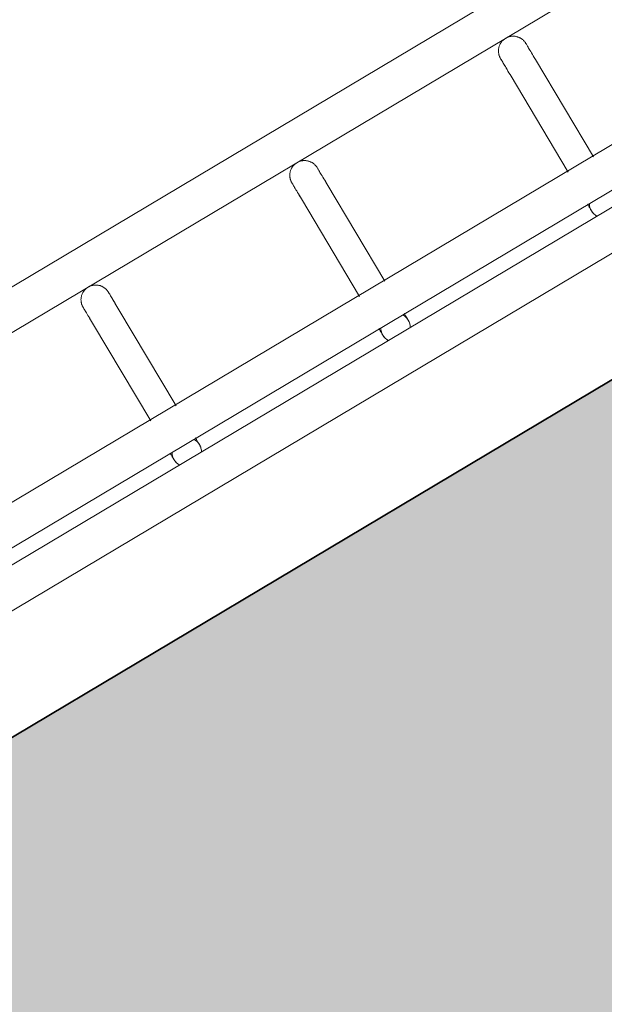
# Model space of a CAD drawing. Header units: metres. Extents: x 127444 to 127966, y 464485 to 464708.
# Tile 111 of 256: x 127920.899 to 127921.018, y 464648.049 to 464648.249. Entities that reach past the tile are written whole.
import ezdxf

# ---------------------------------------------------------------- set-up
doc = ezdxf.new("R2010")
doc.units = ezdxf.units.M
for name, color, linetype, lineweight in [('A-FLOR-HRAL', 11, 'Continuous', 9), ('B-WE-VH-VERHARDING_BETONSTRAATSTEEN-A-200', 8, 'Continuous', 9), ('N-WE-VH-VERHARDING_BETON-A', 252, 'Continuous', 18), ('N-WE-VH-VERHARDING_BETON-G', 252, 'Continuous', 35), ('S-BEAM', 12, 'Continuous', 9)]:
    doc.layers.add(name, color=color, linetype=linetype, lineweight=lineweight)

# ---------------------------------------------------------------- blocks, each defined once
blk = doc.blocks.new('34_22_B_BNP_Hekwerk_Integra_Schuinkort - Integra_Schuin_1000-4868503--2_00_00')
at = {"layer": 'A-FLOR-HRAL'}
for p, q in [((273.5, 47.13), (-1956.09, 47.13)), ((-1956.09, 39.13), (273.5, 39.13)), ((273.62, 9.5), (-1956.09, 9.5)), ((-1956.09, 1.5), (273.62, 1.5)), ((273.62, -1.5), (-1956.09, -1.5)), ((-1956.09, -9.5), (273.62, -9.5))]:
    blk.add_line(p, q, dxfattribs=at)
at = {"layer": 'S-BEAM'}
for p, q in [((-1198.82, 32.34), (-1198.82, 9.23)), ((-1198.82, 32.34), (-1198.82, 9.23)), ((-1198.82, 32.34), (-1198.82, 9.23)), ((-1198.82, 32.34), (-1198.82, 9.23)), ((-1192.82, 9.23), (-1192.82, 32.34)), ((-1192.82, 9.23), (-1192.82, 32.34)), ((-1192.82, 9.23), (-1192.82, 32.34)), ((-1192.82, 9.23), (-1192.82, 32.34)), ((-1149.39, 32.34), (-1149.39, 9.22)), ((-1149.39, 32.34), (-1149.39, 9.22)), ((-1149.39, 32.34), (-1149.39, 9.22)), ((-1149.39, 32.34), (-1149.39, 9.22)), ((-1143.39, 9.22), (-1143.39, 32.34)), ((-1143.39, 9.22), (-1143.39, 32.34)), ((-1143.39, 9.22), (-1143.39, 32.34)), ((-1143.39, 9.22), (-1143.39, 32.34)), ((-1099.99, 32.34), (-1099.99, 9.21)), ((-1099.99, 32.34), (-1099.99, 9.21)), ((-1099.99, 32.34), (-1099.99, 9.21)), ((-1099.99, 32.34), (-1099.99, 9.21)), ((-1093.99, 9.21), (-1093.99, 32.34)), ((-1093.99, 9.21), (-1093.99, 32.34)), ((-1093.99, 9.21), (-1093.99, 32.34)), ((-1093.99, 9.21), (-1093.99, 32.34))]:
    blk.add_line(p, q, dxfattribs=at)
at = {"layer": 'S-BEAM', "flags": 128}
for points in [[(-1198.82, 36.13), (-1198.82, 36.25), (-1198.81, 36.36), (-1198.8, 36.48), (-1198.79, 36.6), (-1198.76, 36.72), (-1198.74, 36.84), (-1198.71, 36.95), (-1198.67, 37.07), (-1198.63, 37.18), (-1198.59, 37.29), (-1198.54, 37.4), (-1198.48, 37.51), (-1198.43, 37.62), (-1198.37, 37.72), (-1198.3, 37.82), (-1198.23, 37.92), (-1198.16, 38.01), (-1198.08, 38.1), (-1198, 38.19), (-1197.91, 38.28), (-1197.83, 38.36), (-1197.74, 38.44), (-1197.64, 38.51), (-1197.54, 38.58), (-1197.44, 38.65), (-1197.34, 38.71), (-1197.24, 38.77), (-1197.13, 38.83), (-1197.02, 38.88), (-1196.91, 38.92), (-1196.8, 38.96), (-1196.68, 39), (-1196.57, 39.03), (-1196.45, 39.06), (-1196.33, 39.08), (-1196.22, 39.1), (-1196.1, 39.11), (-1195.98, 39.12), (-1195.86, 39.12), (-1195.74, 39.12), (-1195.62, 39.12), (-1195.5, 39.11), (-1195.38, 39.09), (-1195.26, 39.07), (-1195.14, 39.05), (-1195.03, 39.02), (-1194.91, 38.98), (-1194.8, 38.94), (-1194.69, 38.9), (-1194.58, 38.85), (-1194.47, 38.8), (-1194.36, 38.74), (-1194.26, 38.68), (-1194.16, 38.62), (-1194.06, 38.55), (-1193.96, 38.48), (-1193.87, 38.4), (-1193.78, 38.32), (-1193.69, 38.24), (-1193.61, 38.15), (-1193.53, 38.06), (-1193.46, 37.97), (-1193.38, 37.87), (-1193.32, 37.77), (-1193.25, 37.67), (-1193.19, 37.57), (-1193.14, 37.46), (-1193.09, 37.35), (-1193.04, 37.24), (-1193, 37.13), (-1192.96, 37.02), (-1192.93, 36.9), (-1192.9, 36.78), (-1192.87, 36.67), (-1192.85, 36.55), (-1192.84, 36.43), (-1192.83, 36.31), (-1192.82, 36.19), (-1192.82, 36.13)], [(-1198.79, 36.6), (-1198.76, 36.72), (-1198.74, 36.84), (-1198.71, 36.95), (-1198.67, 37.07), (-1198.63, 37.18), (-1198.59, 37.29), (-1198.54, 37.4), (-1198.48, 37.51), (-1198.43, 37.62), (-1198.37, 37.72), (-1198.3, 37.82), (-1198.23, 37.92), (-1198.16, 38.01), (-1198.08, 38.1), (-1198, 38.19), (-1197.91, 38.28), (-1197.83, 38.36), (-1197.74, 38.44), (-1197.64, 38.51), (-1197.54, 38.58), (-1197.44, 38.65), (-1197.34, 38.71), (-1197.24, 38.77), (-1197.13, 38.83), (-1197.02, 38.88), (-1196.91, 38.92), (-1196.8, 38.96), (-1196.68, 39), (-1196.57, 39.03), (-1196.45, 39.06), (-1196.33, 39.08), (-1196.22, 39.1), (-1196.1, 39.11), (-1195.98, 39.12), (-1195.86, 39.12), (-1195.74, 39.12), (-1195.62, 39.12), (-1195.5, 39.11), (-1195.38, 39.09), (-1195.26, 39.07), (-1195.14, 39.05), (-1195.03, 39.02), (-1194.91, 38.98), (-1194.8, 38.94), (-1194.69, 38.9), (-1194.58, 38.85), (-1194.47, 38.8), (-1194.36, 38.74), (-1194.26, 38.68), (-1194.16, 38.62), (-1194.06, 38.55), (-1193.96, 38.48), (-1193.87, 38.4), (-1193.78, 38.32), (-1193.69, 38.24), (-1193.61, 38.15), (-1193.53, 38.06), (-1193.46, 37.97), (-1193.38, 37.87), (-1193.32, 37.77), (-1193.25, 37.67), (-1193.19, 37.57), (-1193.14, 37.46), (-1193.09, 37.35), (-1193.04, 37.24), (-1193, 37.13), (-1192.96, 37.02), (-1192.93, 36.9), (-1192.9, 36.78), (-1192.87, 36.67), (-1192.85, 36.55), (-1192.84, 36.43), (-1192.83, 36.31), (-1192.82, 36.19), (-1192.82, 36.13)], [(-1149.39, 36.13), (-1149.38, 36.25), (-1149.38, 36.36), (-1149.36, 36.48), (-1149.35, 36.6), (-1149.33, 36.72), (-1149.3, 36.84), (-1149.27, 36.95), (-1149.23, 37.07), (-1149.19, 37.18), (-1149.15, 37.29), (-1149.1, 37.4), (-1149.05, 37.51), (-1148.99, 37.62), (-1148.93, 37.72), (-1148.86, 37.82), (-1148.79, 37.92), (-1148.72, 38.01), (-1148.64, 38.1), (-1148.56, 38.19), (-1148.48, 38.28), (-1148.39, 38.36), (-1148.3, 38.44), (-1148.2, 38.51), (-1148.11, 38.58), (-1148.01, 38.65), (-1147.9, 38.71), (-1147.8, 38.77), (-1147.69, 38.83), (-1147.58, 38.88), (-1147.47, 38.92), (-1147.36, 38.96), (-1147.25, 39), (-1147.13, 39.03), (-1147.01, 39.06), (-1146.9, 39.08), (-1146.78, 39.1), (-1146.66, 39.11), (-1146.54, 39.12), (-1146.42, 39.12), (-1146.3, 39.12), (-1146.18, 39.12), (-1146.06, 39.11), (-1145.94, 39.09), (-1145.82, 39.07), (-1145.7, 39.05), (-1145.59, 39.02), (-1145.47, 38.98), (-1145.36, 38.94), (-1145.25, 38.9), (-1145.14, 38.85), (-1145.03, 38.8)], [(-1149.35, 36.6), (-1149.33, 36.72), (-1149.3, 36.84), (-1149.27, 36.95), (-1149.23, 37.07), (-1149.19, 37.18), (-1149.15, 37.29), (-1149.1, 37.4), (-1149.05, 37.51), (-1148.99, 37.62), (-1148.93, 37.72), (-1148.86, 37.82), (-1148.79, 37.92), (-1148.72, 38.01), (-1148.64, 38.1), (-1148.56, 38.19), (-1148.48, 38.28), (-1148.39, 38.36), (-1148.3, 38.44), (-1148.2, 38.51), (-1148.11, 38.58), (-1148.01, 38.65), (-1147.9, 38.71), (-1147.8, 38.77), (-1147.69, 38.83), (-1147.58, 38.88), (-1147.47, 38.92), (-1147.36, 38.96), (-1147.25, 39), (-1147.13, 39.03), (-1147.01, 39.06), (-1146.9, 39.08), (-1146.78, 39.1), (-1146.66, 39.11), (-1146.54, 39.12), (-1146.42, 39.12), (-1146.3, 39.12), (-1146.18, 39.12), (-1146.06, 39.11), (-1145.94, 39.09), (-1145.82, 39.07), (-1145.7, 39.05), (-1145.59, 39.02), (-1145.47, 38.98), (-1145.36, 38.94), (-1145.25, 38.9), (-1145.14, 38.85), (-1145.03, 38.8)], [(-1145.03, 38.8), (-1144.92, 38.74), (-1144.82, 38.68), (-1144.72, 38.62), (-1144.62, 38.55), (-1144.52, 38.48), (-1144.43, 38.4), (-1144.34, 38.32), (-1144.26, 38.24), (-1144.17, 38.15), (-1144.09, 38.06), (-1144.02, 37.97), (-1143.95, 37.87), (-1143.88, 37.77), (-1143.81, 37.67), (-1143.75, 37.57), (-1143.7, 37.46), (-1143.65, 37.35), (-1143.6, 37.24), (-1143.56, 37.13), (-1143.52, 37.02), (-1143.49, 36.9), (-1143.46, 36.78), (-1143.43, 36.67), (-1143.42, 36.55), (-1143.4, 36.43), (-1143.39, 36.31), (-1143.39, 36.19), (-1143.39, 36.13)], [(-1145.03, 38.8), (-1144.92, 38.74), (-1144.82, 38.68), (-1144.72, 38.62), (-1144.62, 38.55), (-1144.52, 38.48), (-1144.43, 38.4), (-1144.34, 38.32), (-1144.26, 38.24), (-1144.17, 38.15), (-1144.09, 38.06), (-1144.02, 37.97), (-1143.95, 37.87), (-1143.88, 37.77), (-1143.81, 37.67), (-1143.75, 37.57), (-1143.7, 37.46), (-1143.65, 37.35), (-1143.6, 37.24), (-1143.56, 37.13), (-1143.52, 37.02), (-1143.49, 36.9), (-1143.46, 36.78), (-1143.43, 36.67), (-1143.42, 36.55), (-1143.4, 36.43), (-1143.39, 36.31), (-1143.39, 36.19), (-1143.39, 36.13)], [(-1099.99, 36.13), (-1099.98, 36.25), (-1099.98, 36.36), (-1099.96, 36.48), (-1099.95, 36.6), (-1099.93, 36.72), (-1099.9, 36.84), (-1099.87, 36.95), (-1099.83, 37.07), (-1099.79, 37.18), (-1099.75, 37.29), (-1099.7, 37.4), (-1099.65, 37.51), (-1099.59, 37.62), (-1099.53, 37.72), (-1099.46, 37.82), (-1099.39, 37.92), (-1099.32, 38.01), (-1099.24, 38.1), (-1099.16, 38.19), (-1099.08, 38.28), (-1098.99, 38.36), (-1098.9, 38.44), (-1098.8, 38.51), (-1098.71, 38.58), (-1098.61, 38.65), (-1098.5, 38.71), (-1098.4, 38.77), (-1098.29, 38.83), (-1098.18, 38.88), (-1098.07, 38.92), (-1097.96, 38.96), (-1097.85, 39), (-1097.73, 39.03), (-1097.61, 39.06), (-1097.5, 39.08), (-1097.38, 39.1), (-1097.26, 39.11), (-1097.14, 39.12), (-1097.02, 39.12), (-1096.9, 39.12), (-1096.78, 39.12), (-1096.66, 39.11), (-1096.54, 39.09), (-1096.42, 39.07), (-1096.3, 39.05), (-1096.19, 39.02), (-1096.07, 38.98), (-1095.96, 38.94), (-1095.85, 38.9), (-1095.74, 38.85), (-1095.63, 38.8), (-1095.52, 38.74), (-1095.42, 38.68), (-1095.32, 38.62), (-1095.22, 38.55), (-1095.12, 38.48), (-1095.03, 38.4), (-1094.94, 38.32), (-1094.86, 38.24), (-1094.77, 38.15), (-1094.69, 38.06), (-1094.62, 37.97), (-1094.55, 37.87), (-1094.48, 37.77), (-1094.42, 37.67), (-1094.36, 37.57), (-1094.3, 37.46), (-1094.25, 37.35), (-1094.2, 37.24), (-1094.16, 37.13), (-1094.12, 37.02), (-1094.09, 36.9), (-1094.06, 36.78), (-1094.04, 36.67), (-1094.02, 36.55), (-1094, 36.43), (-1093.99, 36.31), (-1093.99, 36.19), (-1093.99, 36.13)], [(-1099.95, 36.6), (-1099.93, 36.72), (-1099.9, 36.84), (-1099.87, 36.95), (-1099.83, 37.07), (-1099.79, 37.18), (-1099.75, 37.29), (-1099.7, 37.4), (-1099.65, 37.51), (-1099.59, 37.62), (-1099.53, 37.72), (-1099.46, 37.82), (-1099.39, 37.92), (-1099.32, 38.01), (-1099.24, 38.1), (-1099.16, 38.19), (-1099.08, 38.28), (-1098.99, 38.36), (-1098.9, 38.44), (-1098.8, 38.51), (-1098.71, 38.58), (-1098.61, 38.65), (-1098.5, 38.71), (-1098.4, 38.77), (-1098.29, 38.83), (-1098.18, 38.88), (-1098.07, 38.92), (-1097.96, 38.96), (-1097.85, 39), (-1097.73, 39.03), (-1097.61, 39.06), (-1097.5, 39.08), (-1097.38, 39.1), (-1097.26, 39.11), (-1097.14, 39.12), (-1097.02, 39.12), (-1096.9, 39.12), (-1096.78, 39.12), (-1096.66, 39.11), (-1096.54, 39.09), (-1096.42, 39.07), (-1096.3, 39.05), (-1096.19, 39.02), (-1096.07, 38.98), (-1095.96, 38.94), (-1095.85, 38.9), (-1095.74, 38.85), (-1095.63, 38.8), (-1095.52, 38.74), (-1095.42, 38.68), (-1095.32, 38.62), (-1095.22, 38.55), (-1095.12, 38.48), (-1095.03, 38.4), (-1094.94, 38.32), (-1094.86, 38.24), (-1094.77, 38.15), (-1094.69, 38.06), (-1094.62, 37.97), (-1094.55, 37.87), (-1094.48, 37.77), (-1094.42, 37.67), (-1094.36, 37.57), (-1094.3, 37.46), (-1094.25, 37.35), (-1094.2, 37.24), (-1094.16, 37.13), (-1094.12, 37.02), (-1094.09, 36.9), (-1094.06, 36.78), (-1094.04, 36.67), (-1094.02, 36.55), (-1094, 36.43), (-1093.99, 36.31), (-1093.99, 36.19), (-1093.99, 36.13)], [(-1198.82, 32.34), (-1198.82, 32.75), (-1198.82, 33.15), (-1198.82, 33.52), (-1198.82, 33.87), (-1198.82, 34.2), (-1198.82, 34.5), (-1198.82, 34.78), (-1198.82, 35.03), (-1198.82, 35.26), (-1198.82, 35.46), (-1198.82, 35.64), (-1198.82, 35.78), (-1198.82, 35.91), (-1198.82, 36), (-1198.82, 36.07), (-1198.82, 36.11), (-1198.82, 36.13)], [(-1198.82, 36.13), (-1198.82, 36.11), (-1198.82, 36.07), (-1198.82, 36), (-1198.82, 35.91), (-1198.82, 35.79), (-1198.82, 35.64), (-1198.82, 35.46), (-1198.82, 35.26), (-1198.82, 35.04), (-1198.82, 34.78), (-1198.82, 34.51), (-1198.82, 34.2), (-1198.82, 33.88), (-1198.82, 33.53), (-1198.82, 33.16), (-1198.82, 32.76), (-1198.82, 32.34), (-1198.82, 32.34)], [(-1192.82, 32.34), (-1192.82, 32.75), (-1192.82, 33.15), (-1192.82, 33.52), (-1192.82, 33.87), (-1192.82, 34.2), (-1192.82, 34.5), (-1192.82, 34.78), (-1192.82, 35.03), (-1192.82, 35.26), (-1192.82, 35.46), (-1192.82, 35.64), (-1192.82, 35.78), (-1192.82, 35.91), (-1192.82, 36), (-1192.82, 36.07), (-1192.82, 36.11), (-1192.82, 36.13)], [(-1192.82, 36.13), (-1192.82, 36.11), (-1192.82, 36.07), (-1192.82, 36), (-1192.82, 35.91), (-1192.82, 35.79), (-1192.82, 35.64), (-1192.82, 35.46), (-1192.82, 35.26), (-1192.82, 35.04), (-1192.82, 34.78), (-1192.82, 34.51), (-1192.82, 34.2), (-1192.82, 33.88), (-1192.82, 33.53), (-1192.82, 33.16), (-1192.82, 32.76), (-1192.82, 32.34), (-1192.82, 32.34)], [(-1192.82, 33.52), (-1192.82, 33.87), (-1192.82, 34.2), (-1192.82, 34.5), (-1192.82, 34.78), (-1192.82, 35.03), (-1192.82, 35.26), (-1192.82, 35.46), (-1192.82, 35.64), (-1192.82, 35.78), (-1192.82, 35.91), (-1192.82, 36), (-1192.82, 36.07), (-1192.82, 36.11), (-1192.82, 36.13)], [(-1192.82, 36.13), (-1192.82, 36.11), (-1192.82, 36.07), (-1192.82, 36), (-1192.82, 35.91), (-1192.82, 35.79), (-1192.82, 35.64), (-1192.82, 35.46), (-1192.82, 35.26), (-1192.82, 35.04), (-1192.82, 34.78), (-1192.82, 34.51), (-1192.82, 34.2), (-1192.82, 33.88), (-1192.82, 33.53)], [(-1149.39, 32.34), (-1149.39, 32.75), (-1149.39, 33.15), (-1149.39, 33.52), (-1149.39, 33.87), (-1149.39, 34.2), (-1149.39, 34.5), (-1149.39, 34.78), (-1149.39, 35.03), (-1149.39, 35.26), (-1149.39, 35.46), (-1149.39, 35.64), (-1149.39, 35.78), (-1149.39, 35.91), (-1149.39, 36), (-1149.39, 36.07), (-1149.39, 36.11), (-1149.39, 36.13)], [(-1149.39, 36.13), (-1149.39, 36.11), (-1149.39, 36.07), (-1149.39, 36), (-1149.39, 35.91), (-1149.39, 35.79), (-1149.39, 35.64), (-1149.39, 35.46), (-1149.39, 35.26), (-1149.39, 35.04), (-1149.39, 34.78), (-1149.39, 34.51), (-1149.39, 34.2), (-1149.39, 33.88), (-1149.39, 33.53), (-1149.39, 33.16), (-1149.39, 32.76), (-1149.39, 32.34), (-1149.39, 32.34)], [(-1143.39, 32.34), (-1143.39, 32.75), (-1143.39, 33.15), (-1143.39, 33.52), (-1143.39, 33.87), (-1143.39, 34.2), (-1143.39, 34.5), (-1143.39, 34.78), (-1143.39, 35.03), (-1143.39, 35.26), (-1143.39, 35.46), (-1143.39, 35.64), (-1143.39, 35.78), (-1143.39, 35.91), (-1143.39, 36), (-1143.39, 36.07), (-1143.39, 36.11), (-1143.39, 36.13)], [(-1143.39, 36.13), (-1143.39, 36.11), (-1143.39, 36.07), (-1143.39, 36), (-1143.39, 35.91), (-1143.39, 35.79), (-1143.39, 35.64), (-1143.39, 35.46), (-1143.39, 35.26), (-1143.39, 35.04), (-1143.39, 34.78), (-1143.39, 34.51), (-1143.39, 34.2), (-1143.39, 33.88), (-1143.39, 33.53), (-1143.39, 33.16), (-1143.39, 32.76), (-1143.39, 32.34), (-1143.39, 32.34)], [(-1143.39, 33.52), (-1143.39, 33.87), (-1143.39, 34.2), (-1143.39, 34.5), (-1143.39, 34.78), (-1143.39, 35.03), (-1143.39, 35.26), (-1143.39, 35.46), (-1143.39, 35.64), (-1143.39, 35.78), (-1143.39, 35.91), (-1143.39, 36), (-1143.39, 36.07), (-1143.39, 36.11), (-1143.39, 36.13)], [(-1143.39, 36.13), (-1143.39, 36.11), (-1143.39, 36.07), (-1143.39, 36), (-1143.39, 35.91), (-1143.39, 35.79), (-1143.39, 35.64), (-1143.39, 35.46), (-1143.39, 35.26), (-1143.39, 35.04), (-1143.39, 34.78), (-1143.39, 34.51), (-1143.39, 34.2), (-1143.39, 33.88), (-1143.39, 33.53)], [(-1099.99, 32.34), (-1099.99, 32.75), (-1099.99, 33.15), (-1099.99, 33.52), (-1099.99, 33.87), (-1099.99, 34.2), (-1099.99, 34.5), (-1099.99, 34.78), (-1099.99, 35.03), (-1099.99, 35.26), (-1099.99, 35.46), (-1099.99, 35.64), (-1099.99, 35.78), (-1099.99, 35.91), (-1099.99, 36), (-1099.99, 36.07), (-1099.99, 36.11), (-1099.99, 36.13)], [(-1099.99, 36.13), (-1099.99, 36.11), (-1099.99, 36.07), (-1099.99, 36), (-1099.99, 35.91), (-1099.99, 35.79), (-1099.99, 35.64), (-1099.99, 35.46), (-1099.99, 35.26), (-1099.99, 35.04), (-1099.99, 34.78), (-1099.99, 34.51), (-1099.99, 34.2), (-1099.99, 33.88), (-1099.99, 33.53), (-1099.99, 33.16), (-1099.99, 32.76), (-1099.99, 32.34), (-1099.99, 32.34)], [(-1093.99, 32.34), (-1093.99, 32.75), (-1093.99, 33.15), (-1093.99, 33.52), (-1093.99, 33.87), (-1093.99, 34.2), (-1093.99, 34.5), (-1093.99, 34.78), (-1093.99, 35.03), (-1093.99, 35.26), (-1093.99, 35.46), (-1093.99, 35.64), (-1093.99, 35.78), (-1093.99, 35.91), (-1093.99, 36), (-1093.99, 36.07), (-1093.99, 36.11), (-1093.99, 36.13)], [(-1093.99, 36.13), (-1093.99, 36.11), (-1093.99, 36.07), (-1093.99, 36), (-1093.99, 35.91), (-1093.99, 35.79), (-1093.99, 35.64), (-1093.99, 35.46), (-1093.99, 35.26), (-1093.99, 35.04), (-1093.99, 34.78), (-1093.99, 34.51), (-1093.99, 34.2), (-1093.99, 33.88), (-1093.99, 33.53), (-1093.99, 33.16), (-1093.99, 32.76), (-1093.99, 32.34), (-1093.99, 32.34)], [(-1093.99, 33.52), (-1093.99, 33.87), (-1093.99, 34.2), (-1093.99, 34.5), (-1093.99, 34.78), (-1093.99, 35.03), (-1093.99, 35.26), (-1093.99, 35.46), (-1093.99, 35.64), (-1093.99, 35.78), (-1093.99, 35.91), (-1093.99, 36), (-1093.99, 36.07), (-1093.99, 36.11), (-1093.99, 36.13)], [(-1093.99, 36.13), (-1093.99, 36.11), (-1093.99, 36.07), (-1093.99, 36), (-1093.99, 35.91), (-1093.99, 35.79), (-1093.99, 35.64), (-1093.99, 35.46), (-1093.99, 35.26), (-1093.99, 35.04), (-1093.99, 34.78), (-1093.99, 34.51), (-1093.99, 34.2), (-1093.99, 33.88), (-1093.99, 33.53)], [(-1198.82, 32.34), (-1198.82, 32.75), (-1198.82, 33.15), (-1198.82, 33.52), (-1198.82, 33.87), (-1198.82, 34.2)], [(-1198.82, 34.2), (-1198.82, 33.88), (-1198.82, 33.53), (-1198.82, 33.16), (-1198.82, 32.76), (-1198.82, 32.34), (-1198.82, 32.34)], [(-1149.39, 32.34), (-1149.39, 32.75), (-1149.39, 33.15), (-1149.39, 33.52), (-1149.39, 33.87), (-1149.39, 34.2)], [(-1149.39, 34.2), (-1149.39, 33.88), (-1149.39, 33.53), (-1149.39, 33.16), (-1149.39, 32.76), (-1149.39, 32.34), (-1149.39, 32.34)], [(-1099.99, 32.34), (-1099.99, 32.75), (-1099.99, 33.15), (-1099.99, 33.52), (-1099.99, 33.87), (-1099.99, 34.2)], [(-1099.99, 34.2), (-1099.99, 33.88), (-1099.99, 33.53), (-1099.99, 33.16), (-1099.99, 32.76), (-1099.99, 32.34), (-1099.99, 32.34)], [(-1198.82, 1.58), (-1198.82, 1.38), (-1198.82, 1.19), (-1198.82, 1.02), (-1198.82, 0.86), (-1198.82, 0.71), (-1198.82, 0.58), (-1198.82, 0.46), (-1198.82, 0.35), (-1198.82, 0.26), (-1198.82, 0.18), (-1198.82, 0.12), (-1198.82, 0.07), (-1198.82, 0.03), (-1198.82, 0.01), (-1198.82, 0)], [(-1198.82, 1.58), (-1198.82, 1.38), (-1198.82, 1.19), (-1198.82, 1.02), (-1198.82, 0.86), (-1198.82, 0.71), (-1198.82, 0.58), (-1198.82, 0.46), (-1198.82, 0.35), (-1198.82, 0.26), (-1198.82, 0.18), (-1198.82, 0.12), (-1198.82, 0.07), (-1198.82, 0.03), (-1198.82, 0.01), (-1198.82, 0)], [(-1198.82, 0), (-1198.82, 0.01), (-1198.82, 0.03), (-1198.82, 0.06), (-1198.82, 0.11), (-1198.82, 0.18), (-1198.82, 0.26), (-1198.82, 0.35), (-1198.82, 0.46), (-1198.82, 0.58), (-1198.82, 0.71), (-1198.82, 0.86), (-1198.82, 1.02), (-1198.82, 1.19), (-1198.82, 1.37), (-1198.82, 1.57)], [(-1198.82, 0), (-1198.82, 0.01), (-1198.82, 0.03), (-1198.82, 0.06), (-1198.82, 0.11), (-1198.82, 0.18), (-1198.82, 0.26), (-1198.82, 0.35), (-1198.82, 0.46), (-1198.82, 0.58), (-1198.82, 0.71), (-1198.82, 0.86), (-1198.82, 1.02), (-1198.82, 1.19), (-1198.82, 1.37), (-1198.82, 1.57)], [(-1198.77, -0.54), (-1198.79, -0.42), (-1198.81, -0.3), (-1198.82, -0.18), (-1198.82, -0.06), (-1198.82, 0)], [(-1198.77, -0.54), (-1198.79, -0.42), (-1198.81, -0.3), (-1198.82, -0.18), (-1198.82, -0.06), (-1198.82, 0)], [(-1192.82, 0), (-1192.83, -0.12), (-1192.83, -0.24), (-1192.85, -0.36), (-1192.86, -0.48), (-1192.88, -0.6)], [(-1192.82, 0), (-1192.83, -0.12), (-1192.83, -0.24), (-1192.85, -0.36), (-1192.86, -0.48), (-1192.88, -0.6)], [(-1192.82, 1.58), (-1192.82, 1.38), (-1192.82, 1.19), (-1192.82, 1.02), (-1192.82, 0.86), (-1192.82, 0.71), (-1192.82, 0.58), (-1192.82, 0.46), (-1192.82, 0.35), (-1192.82, 0.26), (-1192.82, 0.18), (-1192.82, 0.12), (-1192.82, 0.07), (-1192.82, 0.03), (-1192.82, 0.01), (-1192.82, 0)], [(-1192.82, 1.58), (-1192.82, 1.38), (-1192.82, 1.19), (-1192.82, 1.02), (-1192.82, 0.86), (-1192.82, 0.71), (-1192.82, 0.58), (-1192.82, 0.46), (-1192.82, 0.35), (-1192.82, 0.26), (-1192.82, 0.18), (-1192.82, 0.12), (-1192.82, 0.07), (-1192.82, 0.03), (-1192.82, 0.01), (-1192.82, 0)], [(-1192.82, 0), (-1192.82, 0.01), (-1192.82, 0.03), (-1192.82, 0.06), (-1192.82, 0.11), (-1192.82, 0.18), (-1192.82, 0.26), (-1192.82, 0.35), (-1192.82, 0.46), (-1192.82, 0.58), (-1192.82, 0.71), (-1192.82, 0.86), (-1192.82, 1.02), (-1192.82, 1.19), (-1192.82, 1.37), (-1192.82, 1.57)], [(-1192.82, 0), (-1192.82, 0.01), (-1192.82, 0.03), (-1192.82, 0.06), (-1192.82, 0.11), (-1192.82, 0.18), (-1192.82, 0.26), (-1192.82, 0.35), (-1192.82, 0.46), (-1192.82, 0.58), (-1192.82, 0.71), (-1192.82, 0.86), (-1192.82, 1.02), (-1192.82, 1.19), (-1192.82, 1.37), (-1192.82, 1.57)], [(-1149.39, 1.58), (-1149.39, 1.38), (-1149.39, 1.19), (-1149.39, 1.02), (-1149.39, 0.86), (-1149.39, 0.71), (-1149.39, 0.58), (-1149.39, 0.46), (-1149.39, 0.35), (-1149.39, 0.26), (-1149.39, 0.18), (-1149.39, 0.12), (-1149.39, 0.07), (-1149.39, 0.03), (-1149.39, 0.01), (-1149.39, 0)], [(-1149.39, 1.58), (-1149.39, 1.38), (-1149.39, 1.19), (-1149.39, 1.02), (-1149.39, 0.86), (-1149.39, 0.71), (-1149.39, 0.58), (-1149.39, 0.46), (-1149.39, 0.35), (-1149.39, 0.26), (-1149.39, 0.18), (-1149.39, 0.12), (-1149.39, 0.07), (-1149.39, 0.03), (-1149.39, 0.01), (-1149.39, 0)], [(-1149.39, 0), (-1149.39, 0.01), (-1149.39, 0.03), (-1149.39, 0.06), (-1149.39, 0.11), (-1149.39, 0.18), (-1149.39, 0.26), (-1149.39, 0.35), (-1149.39, 0.46), (-1149.39, 0.58), (-1149.39, 0.71), (-1149.39, 0.86), (-1149.39, 1.02), (-1149.39, 1.19), (-1149.39, 1.37), (-1149.39, 1.57)], [(-1149.39, 0), (-1149.39, 0.01), (-1149.39, 0.03), (-1149.39, 0.06), (-1149.39, 0.11), (-1149.39, 0.18), (-1149.39, 0.26), (-1149.39, 0.35), (-1149.39, 0.46), (-1149.39, 0.58), (-1149.39, 0.71), (-1149.39, 0.86), (-1149.39, 1.02), (-1149.39, 1.19), (-1149.39, 1.37), (-1149.39, 1.57)], [(-1149.34, -0.54), (-1149.36, -0.42), (-1149.37, -0.3), (-1149.38, -0.18), (-1149.38, -0.06), (-1149.39, 0)], [(-1149.34, -0.54), (-1149.36, -0.42), (-1149.37, -0.3), (-1149.38, -0.18), (-1149.38, -0.06), (-1149.39, 0)], [(-1143.39, 0), (-1143.39, -0.12), (-1143.39, -0.24), (-1143.41, -0.36), (-1143.42, -0.48), (-1143.44, -0.6)], [(-1143.39, 0), (-1143.39, -0.12), (-1143.39, -0.24), (-1143.41, -0.36), (-1143.42, -0.48), (-1143.44, -0.6)], [(-1143.39, 1.58), (-1143.39, 1.38), (-1143.39, 1.19), (-1143.39, 1.02), (-1143.39, 0.86), (-1143.39, 0.71), (-1143.39, 0.58), (-1143.39, 0.46), (-1143.39, 0.35), (-1143.39, 0.26), (-1143.39, 0.18), (-1143.39, 0.12), (-1143.39, 0.07), (-1143.39, 0.03), (-1143.39, 0.01), (-1143.39, 0)], [(-1143.39, 1.58), (-1143.39, 1.38), (-1143.39, 1.19), (-1143.39, 1.02), (-1143.39, 0.86), (-1143.39, 0.71), (-1143.39, 0.58), (-1143.39, 0.46), (-1143.39, 0.35), (-1143.39, 0.26), (-1143.39, 0.18), (-1143.39, 0.12), (-1143.39, 0.07), (-1143.39, 0.03), (-1143.39, 0.01), (-1143.39, 0)], [(-1143.39, 0), (-1143.39, 0.01), (-1143.39, 0.03), (-1143.39, 0.06), (-1143.39, 0.11), (-1143.39, 0.18), (-1143.39, 0.26), (-1143.39, 0.35), (-1143.39, 0.46), (-1143.39, 0.58), (-1143.39, 0.71), (-1143.39, 0.86), (-1143.39, 1.02), (-1143.39, 1.19), (-1143.39, 1.37), (-1143.39, 1.57)], [(-1143.39, 0), (-1143.39, 0.01), (-1143.39, 0.03), (-1143.39, 0.06), (-1143.39, 0.11), (-1143.39, 0.18), (-1143.39, 0.26), (-1143.39, 0.35), (-1143.39, 0.46), (-1143.39, 0.58), (-1143.39, 0.71), (-1143.39, 0.86), (-1143.39, 1.02), (-1143.39, 1.19), (-1143.39, 1.37), (-1143.39, 1.57)], [(-1099.99, 1.58), (-1099.99, 1.38), (-1099.99, 1.19), (-1099.99, 1.02), (-1099.99, 0.86), (-1099.99, 0.71), (-1099.99, 0.58), (-1099.99, 0.46), (-1099.99, 0.35), (-1099.99, 0.26), (-1099.99, 0.18), (-1099.99, 0.12), (-1099.99, 0.07), (-1099.99, 0.03), (-1099.99, 0.01), (-1099.99, 0)], [(-1099.99, 1.58), (-1099.99, 1.38), (-1099.99, 1.19), (-1099.99, 1.02), (-1099.99, 0.86), (-1099.99, 0.71), (-1099.99, 0.58), (-1099.99, 0.46), (-1099.99, 0.35), (-1099.99, 0.26), (-1099.99, 0.18), (-1099.99, 0.12), (-1099.99, 0.07), (-1099.99, 0.03), (-1099.99, 0.01), (-1099.99, 0)], [(-1099.99, 0), (-1099.99, 0.01), (-1099.99, 0.03), (-1099.99, 0.06), (-1099.99, 0.11), (-1099.99, 0.18), (-1099.99, 0.26), (-1099.99, 0.35), (-1099.99, 0.46), (-1099.99, 0.58), (-1099.99, 0.71), (-1099.99, 0.86), (-1099.99, 1.02), (-1099.99, 1.19), (-1099.99, 1.37), (-1099.99, 1.57)], [(-1099.99, 0), (-1099.99, 0.01), (-1099.99, 0.03), (-1099.99, 0.06), (-1099.99, 0.11), (-1099.99, 0.18), (-1099.99, 0.26), (-1099.99, 0.35), (-1099.99, 0.46), (-1099.99, 0.58), (-1099.99, 0.71), (-1099.99, 0.86), (-1099.99, 1.02), (-1099.99, 1.19), (-1099.99, 1.37), (-1099.99, 1.57)], [(-1099.94, -0.54), (-1099.96, -0.42), (-1099.97, -0.3), (-1099.98, -0.18), (-1099.99, -0.06), (-1099.99, 0)], [(-1099.94, -0.54), (-1099.96, -0.42), (-1099.97, -0.3), (-1099.98, -0.18), (-1099.99, -0.06), (-1099.99, 0)], [(-1198.39, -1.55), (-1198.45, -1.44), (-1198.51, -1.34), (-1198.56, -1.23)], [(-1198.39, -1.55), (-1198.45, -1.44), (-1198.51, -1.34), (-1198.56, -1.23)], [(-1148.96, -1.55), (-1149.02, -1.44), (-1149.07, -1.34), (-1149.12, -1.23)], [(-1148.96, -1.55), (-1149.02, -1.44), (-1149.07, -1.34), (-1149.12, -1.23)], [(-1099.56, -1.55), (-1099.62, -1.44), (-1099.67, -1.34), (-1099.72, -1.23)], [(-1099.56, -1.55), (-1099.62, -1.44), (-1099.67, -1.34), (-1099.72, -1.23)]]:
    blk.add_lwpolyline(points, dxfattribs=at)
at = {"layer": 'S-BEAM'}
for centre, start, end in [((-1195.82, 0), 150, 180), ((-1195.82, 0), 165, 180), ((-1195.82, 0), 180, 210), ((-1195.82, 0), 180, 195), ((-1195.82, 0), 0, 30), ((-1195.82, 0), 330, 0), ((-1195.82, 0), 0, 15), ((-1195.82, 0), 345, 0), ((-1146.39, 0), 150, 180), ((-1146.39, 0), 165, 180), ((-1146.39, 0), 180, 210), ((-1146.39, 0), 180, 195), ((-1146.39, 0), 0, 30), ((-1146.39, 0), 330, 0), ((-1146.39, 0), 0, 15), ((-1146.39, 0), 345, 0), ((-1096.99, 0), 150, 180), ((-1096.99, 0), 165, 180), ((-1096.99, 0), 180, 210), ((-1096.99, 0), 180, 195)]:
    blk.add_arc(centre, 3, start, end, dxfattribs=at)

msp = doc.modelspace()

# ---------------------------------------------------------------- hatches: boundary and pattern name
at = {"layer": 'B-WE-VH-VERHARDING_BETONSTRAATSTEEN-A-200'}
h = msp.add_hatch(dxfattribs=at)
h.set_pattern_fill('AVH-BSS_KEIFORMAAT_ELLEBOOG-SO', color=256, angle=1, pattern_type=2)
h.set_pattern_definition([(31.81611, (127908.58607, 464613.06392), (0.03386772, 0.14457862), [0.315, -0.105]), (301.81611, (127908.47536, 464613.24236), (0.03386772, 0.14457862), [0.315, -0.105])])
h.paths.add_polyline_path([(127940.57923, 464651.66311), (127937.65926, 464649.92134), (127938.01786, 464649.32017), (127940.93783, 464651.06194)], flags=16)
h.paths.add_polyline_path([(127944.2228, 464653.02142), (127943.8642, 464653.62259), (127940.94423, 464651.88083), (127941.30283, 464651.27966)], flags=16)
edge = h.paths.add_edge_path(flags=16)
edge.add_arc((127917.88105, 464700.47107), 0.4, 30.8149, 210.8149)
edge.add_line((127917.53752, 464700.26616), (127921.37951, 464693.82496))
edge.add_arc((127921.72304, 464694.02987), 0.4, 210.8149, 390.8149)
edge.add_line((127922.06657, 464694.23477), (127918.22458, 464700.67597))
edge = h.paths.add_edge_path()
edge.add_line((127929.24995, 464697.53579), (127928.80329, 464697.26935))
edge.add_line((127928.80329, 464697.26935), (127928.62665, 464697.56548))
edge.add_line((127928.62665, 464697.56548), (127924.41416, 464695.05272))
edge.add_line((127924.41416, 464695.05272), (127919.91876, 464702.589))
edge.add_arc((127922.49521, 464704.12585), 3, 146.6578, 210.81611, ccw=False)
edge.add_line((127919.989, 464705.77476), (127913.63025, 464701.98178))
edge.add_arc((127913.33915, 464701.57526), 0.5, 30.8162, 54.3942, ccw=False)
edge.add_line((127913.76856, 464701.8314), (127919.60859, 464692.04091))
edge.add_arc((127919.17411, 464691.7839), 0.50481, -52.9525, 30.6058, ccw=False)
edge.add_line((127919.47824, 464691.381), (127915.65218, 464689.09885))
edge.add_line((127915.65218, 464689.09885), (127916.2004, 464688.17979))
edge.add_line((127916.2004, 464688.17979), (127915.59923, 464687.82119))
edge.add_line((127915.59923, 464687.82119), (127915.05101, 464688.74026))
edge.add_line((127915.05101, 464688.74026), (127913.20424, 464687.63872))
edge.add_line((127913.20424, 464687.63872), (127914.89256, 464684.76207))
edge.add_line((127914.89256, 464684.76207), (127915.59184, 464684.79392))
edge.add_line((127915.59184, 464684.79392), (127915.63332, 464683.88302))
edge.add_line((127915.63332, 464683.88302), (127917.341, 464684.90122))
edge.add_line((127917.341, 464684.90122), (127916.77749, 464685.84591))
edge.add_line((127916.77749, 464685.84591), (127917.37866, 464686.20451))
edge.add_line((127917.37866, 464686.20451), (127918.50568, 464684.31512))
edge.add_line((127918.50568, 464684.31512), (127917.90451, 464683.95652))
edge.add_line((127917.90451, 464683.95652), (127919.08277, 464681.98124))
edge.add_line((127919.08277, 464681.98124), (127919.68394, 464682.33984))
edge.add_line((127919.68394, 464682.33984), (127921.4257, 464679.41987))
edge.add_line((127921.4257, 464679.41987), (127920.82453, 464679.06127))
edge.add_line((127920.82453, 464679.06127), (127922.00279, 464677.08599))
edge.add_line((127922.00279, 464677.08599), (127922.60396, 464677.44459))
edge.add_line((127922.60396, 464677.44459), (127923.73098, 464675.5552))
edge.add_line((127923.73098, 464675.5552), (127923.12981, 464675.1966))
edge.add_line((127923.12981, 464675.1966), (127924.61544, 464672.70603))
edge.add_line((127924.61544, 464672.70603), (127925.21661, 464673.06463))
edge.add_line((127925.21661, 464673.06463), (127926.34363, 464671.17523))
edge.add_line((127926.34363, 464671.17523), (127927.82926, 464668.68467))
edge.add_line((127927.82926, 464668.68467), (127928.95628, 464666.79527))
edge.add_line((127928.95628, 464666.79527), (127930.44191, 464664.30471))
edge.add_line((127930.44191, 464664.30471), (127931.56893, 464662.41531))
edge.add_line((127931.56893, 464662.41531), (127930.96776, 464662.05671))
edge.add_line((127930.96776, 464662.05671), (127932.45339, 464659.56615))
edge.add_line((127932.45339, 464659.56615), (127933.05456, 464659.92475))
edge.add_line((127933.05456, 464659.92475), (127934.18159, 464658.03535))
edge.add_line((127934.18159, 464658.03535), (127933.58041, 464657.67675))
edge.add_line((127933.58041, 464657.67675), (127933.90059, 464657.13999))
edge.add_line((127933.90059, 464657.13999), (127935.47222, 464658.07747))
edge.add_line((127935.47222, 464658.07747), (127936.59925, 464656.18808))
edge.add_line((127936.59925, 464656.18808), (127934.70986, 464655.06105))
edge.add_line((127934.70986, 464655.06105), (127933.96704, 464656.30634))
edge.add_line((127933.96704, 464656.30634), (127931.26177, 464654.69264))
edge.add_line((127931.26177, 464654.69264), (127931.62037, 464654.09147))
edge.add_line((127931.62037, 464654.09147), (127931.0192, 464653.73287))
edge.add_line((127931.0192, 464653.73287), (127930.66068, 464654.33409))
edge.add_line((127930.66068, 464654.33409), (127926.95213, 464652.12194))
edge.add_line((127926.95213, 464652.12194), (127930.18506, 464645.46298))
edge.add_line((127930.18506, 464645.46298), (127936.19927, 464649.05046))
edge.add_line((127936.19927, 464649.05046), (127936.55787, 464648.44929))
edge.add_line((127936.55787, 464648.44929), (127921.0133, 464639.17694))
edge.add_line((127921.0133, 464639.17694), (127920.84681, 464639.45605))
edge.add_line((127920.84681, 464639.45605), (127918.35625, 464637.97043))
edge.add_line((127918.35625, 464637.97043), (127918.90695, 464637.0472))
edge.add_line((127918.90695, 464637.0472), (127917.01756, 464635.92018))
edge.add_line((127917.01756, 464635.92018), (127916.46685, 464636.8434))
edge.add_line((127916.46685, 464636.8434), (127913.97628, 464635.35778))
edge.add_line((127913.97628, 464635.35778), (127914.14278, 464635.07866))
edge.add_line((127914.14278, 464635.07866), (127912.25338, 464633.95164))
edge.add_line((127912.25338, 464633.95164), (127915.11458, 464629.155))
edge.add_line((127915.11458, 464629.155), (127902.72187, 464621.76273))
edge.add_line((127902.72187, 464621.76273), (127903.5901, 464620.30719))
edge.add_line((127903.5901, 464620.30719), (127904.08821, 464620.60432))
edge.add_line((127904.08821, 464620.60432), (127904.44681, 464620.00315))
edge.add_line((127904.44681, 464620.00315), (127903.9487, 464619.70602))
edge.add_line((127903.9487, 464619.70602), (127905.69046, 464616.78605))
edge.add_line((127905.69046, 464616.78605), (127906.18858, 464617.08317))
edge.add_line((127906.18858, 464617.08317), (127906.54718, 464616.482))
edge.add_line((127906.54718, 464616.482), (127906.04906, 464616.18488))
edge.add_line((127906.04906, 464616.18488), (127907.79083, 464613.2649))
edge.add_line((127907.79083, 464613.2649), (127908.28894, 464613.56203))
edge.add_line((127908.28894, 464613.56203), (127908.58607, 464613.06392))
edge.add_line((127908.58607, 464613.06392), (127911.67781, 464614.90814))
edge.add_line((127911.67781, 464614.90814), (127911.38068, 464615.40625))
edge.add_line((127911.38068, 464615.40625), (127922.07294, 464621.78419))
edge.add_line((127922.07294, 464621.78419), (127922.37006, 464621.28608))
edge.add_line((127922.37006, 464621.28608), (127924.86063, 464622.7717))
edge.add_line((127924.86063, 464622.7717), (127924.5635, 464623.26982))
edge.add_line((127924.5635, 464623.26982), (127926.4529, 464624.39684))
edge.add_line((127926.4529, 464624.39684), (127926.75002, 464623.89873))
edge.add_line((127926.75002, 464623.89873), (127929.24059, 464625.38436))
edge.add_line((127929.24059, 464625.38436), (127928.94347, 464625.88247))
edge.add_line((127928.94347, 464625.88247), (127930.83286, 464627.00949))
edge.add_line((127930.83286, 464627.00949), (127931.12999, 464626.51138))
edge.add_line((127931.12999, 464626.51138), (127933.62055, 464627.99701))
edge.add_line((127933.62055, 464627.99701), (127933.32343, 464628.49512))
edge.add_line((127933.32343, 464628.49512), (127935.21282, 464629.62214))
edge.add_line((127935.21282, 464629.62214), (127935.50995, 464629.12403))
edge.add_line((127935.50995, 464629.12403), (127938.00051, 464630.60966))
edge.add_line((127938.00051, 464630.60966), (127937.96978, 464630.66119))
edge.add_line((127937.96978, 464630.66119), (127938.61389, 464631.0454))
edge.add_line((127938.61389, 464631.0454), (127938.3475, 464631.49198))
edge.add_line((127938.3475, 464631.49198), (127938.94867, 464631.85058))
edge.add_line((127938.94867, 464631.85058), (127939.21506, 464631.404))
edge.add_line((127939.21506, 464631.404), (127942.99385, 464633.65805))
edge.add_line((127942.99385, 464633.65805), (127942.72746, 464634.10463))
edge.add_line((127942.72746, 464634.10463), (127943.32863, 464634.46323))
edge.add_line((127943.32863, 464634.46323), (127943.59502, 464634.01665))
edge.add_line((127943.59502, 464634.01665), (127947.37381, 464636.2707))
edge.add_line((127947.37381, 464636.2707), (127947.10742, 464636.71728))
edge.add_line((127947.10742, 464636.71728), (127947.70859, 464637.07588))
edge.add_line((127947.70859, 464637.07588), (127947.97498, 464636.6293))
edge.add_line((127947.97498, 464636.6293), (127951.75377, 464638.88335))
edge.add_line((127951.75377, 464638.88335), (127951.48738, 464639.32993))
edge.add_line((127951.48738, 464639.32993), (127952.08855, 464639.68853))
edge.add_line((127952.08855, 464639.68853), (127952.35494, 464639.24195))
edge.add_line((127952.35494, 464639.24195), (127956.13373, 464641.496))
edge.add_line((127956.13373, 464641.496), (127955.86734, 464641.94258))
edge.add_line((127955.86734, 464641.94258), (127956.46851, 464642.30118))
edge.add_line((127956.46851, 464642.30118), (127956.7349, 464641.8546))
edge.add_line((127956.7349, 464641.8546), (127960.51369, 464644.10865))
edge.add_line((127960.51369, 464644.10865), (127960.2473, 464644.55523))
edge.add_line((127960.2473, 464644.55523), (127960.69389, 464644.82162))
edge.add_line((127960.69389, 464644.82162), (127959.27999, 464647.19196))
edge.add_line((127959.27999, 464647.19196), (127958.8334, 464646.92557))
edge.add_line((127958.8334, 464646.92557), (127958.47477, 464647.52678))
edge.add_line((127958.47477, 464647.52678), (127958.92142, 464647.79309))
edge.add_line((127958.92142, 464647.79309), (127958.87527, 464647.87041))
edge.add_line((127958.87527, 464647.87041), (127958.83663, 464647.84737))
edge.add_line((127958.83663, 464647.84737), (127958.29873, 464648.74912))
edge.add_line((127958.29873, 464648.74912), (127958.3374, 464648.77219))
edge.add_line((127958.3374, 464648.77219), (127958.29125, 464648.84946))
edge.add_line((127958.29125, 464648.84946), (127957.84469, 464648.58308))
edge.add_line((127957.84469, 464648.58308), (127957.48609, 464649.18425))
edge.add_line((127957.48609, 464649.18425), (127957.93268, 464649.45064))
edge.add_line((127957.93268, 464649.45064), (127955.52494, 464653.48708))
edge.add_line((127955.52494, 464653.48708), (127955.07836, 464653.22069))
edge.add_line((127955.07836, 464653.22069), (127954.71976, 464653.82186))
edge.add_line((127954.71976, 464653.82186), (127955.16635, 464654.08825))
edge.add_line((127955.16635, 464654.08825), (127952.76374, 464658.1161))
edge.add_line((127952.76374, 464658.1161), (127952.31714, 464657.8497))
edge.add_line((127952.31714, 464657.8497), (127951.95854, 464658.45088))
edge.add_line((127951.95854, 464658.45088), (127952.40514, 464658.71727))
edge.add_line((127952.40514, 464658.71727), (127950.1511, 464662.49607))
edge.add_line((127950.1511, 464662.49607), (127949.70449, 464662.22967))
edge.add_line((127949.70449, 464662.22967), (127949.34589, 464662.83084))
edge.add_line((127949.34589, 464662.83084), (127949.79248, 464663.09722))
edge.add_line((127949.79248, 464663.09722), (127947.53848, 464666.87604))
edge.add_line((127947.53848, 464666.87604), (127947.09184, 464666.60963))
edge.add_line((127947.09184, 464666.60963), (127946.73324, 464667.2108))
edge.add_line((127946.73324, 464667.2108), (127947.17983, 464667.47719))
edge.add_line((127947.17983, 464667.47719), (127944.92584, 464671.25601))
edge.add_line((127944.92584, 464671.25601), (127944.47919, 464670.98959))
edge.add_line((127944.47919, 464670.98959), (127944.12059, 464671.59076))
edge.add_line((127944.12059, 464671.59076), (127944.56722, 464671.85717))
edge.add_line((127944.56722, 464671.85717), (127942.31317, 464675.63596))
edge.add_line((127942.31317, 464675.63596), (127941.86654, 464675.36955))
edge.add_line((127941.86654, 464675.36955), (127941.50794, 464675.97072))
edge.add_line((127941.50794, 464675.97072), (127941.9546, 464676.23715))
edge.add_line((127941.9546, 464676.23715), (127939.7005, 464680.01591))
edge.add_line((127939.7005, 464680.01591), (127939.25413, 464679.74965))
edge.add_line((127939.25413, 464679.74965), (127938.89514, 464680.35059))
edge.add_line((127938.89514, 464680.35059), (127939.34202, 464680.61716))
edge.add_line((127939.34202, 464680.61716), (127937.08788, 464684.39589))
edge.add_line((127937.08788, 464684.39589), (127936.64124, 464684.12947))
edge.add_line((127936.64124, 464684.12947), (127936.28264, 464684.73064))
edge.add_line((127936.28264, 464684.73064), (127936.7293, 464684.99708))
edge.add_line((127936.7293, 464684.99708), (127934.47522, 464688.77585))
edge.add_line((127934.47522, 464688.77585), (127934.02859, 464688.50943))
edge.add_line((127934.02859, 464688.50943), (127933.66999, 464689.1106))
edge.add_line((127933.66999, 464689.1106), (127934.11664, 464689.37703))
edge.add_line((127934.11664, 464689.37703), (127931.8626, 464693.15582))
edge.add_line((127931.8626, 464693.15582), (127931.41594, 464692.88939))
edge.add_line((127931.41594, 464692.88939), (127931.05734, 464693.49056))
edge.add_line((127931.05734, 464693.49056), (127931.504, 464693.75699))
edge.add_line((127931.504, 464693.75699), (127929.24995, 464697.53579))
h.paths.add_polyline_path([(127958.14957, 464648.76494), (127958.25263, 464648.82642), (127958.88274, 464647.77007), (127958.77968, 464647.7086)], flags=17)
h = msp.add_hatch(dxfattribs=at)
h.set_pattern_fill('AVH-BSS_KEIFORMAAT_ELLEBOOG-SO', color=256, angle=1, pattern_type=2)
h.set_pattern_definition([(1, (2e-09, 52.72539), (0.103151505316, 0.106816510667), [0.315, -0.105]), (271, (-0.00367, 52.93536), (0.103151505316, 0.106816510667), [0.315, -0.105])])
h.paths.add_polyline_path([(127936.64375, 464648.50051), (127936.28515, 464649.10169), (127925.97936, 464642.95427), (127922.55986, 464648.68687), (127922.86045, 464648.86617), (127922.50185, 464649.46734), (127917.3531, 464646.39611), (127917.30336, 464647.21519), (127916.60409, 464647.18334), (127916.70418, 464644.98562), (127917.40346, 464645.01746), (127917.37714, 464645.59537), (127918.05108, 464645.99738), (127921.47058, 464640.26478), (127920.6547, 464639.77811), (127921.0133, 464639.17694)], flags=17)
h.paths.add_polyline_path([(127906.47784, 464630.50653), (127906.11925, 464631.1077), (127904.22985, 464629.98067), (127904.58845, 464629.3795)], flags=16)
h.paths.add_polyline_path([(127914.14278, 464635.07866), (127913.78418, 464635.67983), (127911.89478, 464634.55281), (127912.25338, 464633.95164)], flags=17)
h.paths.add_polyline_path([(127936.64375, 464648.50051), (127936.28515, 464649.10169), (127925.97936, 464642.95427), (127922.55986, 464648.68687), (127922.86045, 464648.86617), (127922.50185, 464649.46734), (127917.3531, 464646.39611), (127917.30336, 464647.21519), (127916.60409, 464647.18334), (127916.70418, 464644.98562), (127917.40346, 464645.01746), (127917.37714, 464645.59537), (127918.05108, 464645.99738), (127921.47058, 464640.26478), (127920.6547, 464639.77811), (127921.0133, 464639.17694)], flags=17)
edge = h.paths.add_edge_path(flags=16)
edge.add_arc((127906.61302, 464696.42456), 0.40001, 2.991, 182.2395)
edge.add_line((127906.21332, 464696.40893), (127906.72019, 464685.30208))
edge.add_arc((127907.11886, 464685.34036), 0.4005, 185.4842, 359.7384)
edge.add_line((127907.51936, 464685.33853), (127907.01249, 464696.44544))
edge = h.paths.add_edge_path()
edge.add_line((127915.6825, 464667.41804), (127916.38177, 464667.44989))
edge.add_line((127916.38177, 464667.44989), (127916.21855, 464671.03351))
edge.add_line((127916.21855, 464671.03351), (127915.51928, 464671.00166))
edge.add_line((127915.51928, 464671.00166), (127915.41918, 464673.19938))
edge.add_line((127915.41918, 464673.19938), (127916.11846, 464673.23123))
edge.add_line((127916.11846, 464673.23123), (127915.98254, 464676.21547))
edge.add_line((127915.98254, 464676.21547), (127915.28327, 464676.18363))
edge.add_line((127915.28327, 464676.18363), (127915.12857, 464679.58011))
edge.add_line((127915.12857, 464679.58011), (127915.82785, 464679.61195))
edge.add_line((127915.82785, 464679.61195), (127915.69193, 464682.5962))
edge.add_line((127915.69193, 464682.5962), (127914.99266, 464682.56435))
edge.add_line((127914.99266, 464682.56435), (127914.89029, 464684.81202))
edge.add_line((127914.89029, 464684.81202), (127913.20424, 464687.63872))
edge.add_line((127913.20424, 464687.63872), (127910.65997, 464686.12114))
edge.add_arc((127910.40161, 464686.54922), 0.50001, 182.6082, 301.1127, ccw=False)
edge.add_line((127909.90212, 464686.52647), (127909.31543, 464699.40799))
edge.add_line((127909.31543, 464699.40799), (127903.79014, 464696.11216))
edge.add_line((127903.79014, 464696.11216), (127904.50289, 464680.46465))
edge.add_line((127904.50289, 464680.46465), (127899.60241, 464680.24141))
edge.add_line((127899.60241, 464680.24141), (127899.92236, 464673.19029))
edge.add_line((127899.92236, 464673.19029), (127899.34297, 464673.1639))
edge.add_line((127899.34297, 464673.1639), (127899.50737, 464669.58033))
edge.add_line((127899.50737, 464669.58033), (127900.08677, 464669.60672))
edge.add_line((127900.08677, 464669.60672), (127900.18686, 464667.409))
edge.add_line((127900.18686, 464667.409), (127899.60746, 464667.38261))
edge.add_line((127899.60746, 464667.38261), (127899.77068, 464663.79899))
edge.add_line((127899.77068, 464663.79899), (127900.35008, 464663.82538))
edge.add_line((127900.35008, 464663.82538), (127900.45017, 464661.62766))
edge.add_line((127900.45017, 464661.62766), (127899.87077, 464661.60127))
edge.add_line((127899.87077, 464661.60127), (127900.03861, 464658.01786))
edge.add_line((127900.03861, 464658.01786), (127900.61801, 464658.04425))
edge.add_line((127900.61801, 464658.04425), (127900.71348, 464655.84631))
edge.add_line((127900.71348, 464655.84631), (127900.13408, 464655.81992))
edge.add_line((127900.13408, 464655.81992), (127900.2973, 464652.2363))
edge.add_line((127900.2973, 464652.2363), (127900.8767, 464652.26269))
edge.add_line((127900.8767, 464652.26269), (127900.9768, 464650.06497))
edge.add_line((127900.9768, 464650.06497), (127900.3974, 464650.03858))
edge.add_line((127900.3974, 464650.03858), (127900.56061, 464646.45496))
edge.add_line((127900.56061, 464646.45496), (127901.14001, 464646.48135))
edge.add_line((127901.14001, 464646.48135), (127901.76673, 464632.72094))
edge.add_line((127901.76673, 464632.72094), (127901.18733, 464632.69455))
edge.add_line((127901.18733, 464632.69455), (127901.35055, 464629.11093))
edge.add_line((127901.35055, 464629.11093), (127901.92995, 464629.13732))
edge.add_line((127901.92995, 464629.13732), (127902.03004, 464626.9396))
edge.add_line((127902.03004, 464626.9396), (127901.45064, 464626.91321))
edge.add_line((127901.45064, 464626.91321), (127901.58097, 464624.05164))
edge.add_line((127901.58097, 464624.05164), (127902.16037, 464624.07803))
edge.add_line((127902.16037, 464624.07803), (127902.19222, 464623.37876))
edge.add_line((127902.19222, 464623.37876), (127901.7694, 464623.3595))
edge.add_line((127901.7694, 464623.3595), (127902.72187, 464621.76273))
edge.add_line((127902.72187, 464621.76273), (127915.11458, 464629.155))
edge.add_line((127915.11458, 464629.155), (127912.25338, 464633.95164))
edge.add_line((127912.25338, 464633.95164), (127914.14278, 464635.07866))
edge.add_line((127914.14278, 464635.07866), (127913.97628, 464635.35778))
edge.add_line((127913.97628, 464635.35778), (127916.46685, 464636.8434))
edge.add_line((127916.46685, 464636.8434), (127915.89053, 464637.80957))
edge.add_line((127915.89053, 464637.80957), (127917.77993, 464638.9366))
edge.add_line((127917.77993, 464638.9366), (127918.35625, 464637.97043))
edge.add_line((127918.35625, 464637.97043), (127920.84681, 464639.45605))
edge.add_line((127920.84681, 464639.45605), (127920.6547, 464639.77811))
edge.add_line((127920.6547, 464639.77811), (127921.47058, 464640.26478))
edge.add_line((127921.47058, 464640.26478), (127918.05038, 464646.00075))
edge.add_line((127918.05038, 464646.00075), (127917.37714, 464645.59537))
edge.add_line((127917.37714, 464645.59537), (127917.40346, 464645.01746))
edge.add_line((127917.40346, 464645.01746), (127916.70418, 464644.98562))
edge.add_line((127916.70418, 464644.98562), (127916.60409, 464647.18334))
edge.add_line((127916.60409, 464647.18334), (127917.18349, 464647.20973))
edge.add_line((127917.18349, 464647.20973), (127917.15193, 464647.90268))
edge.add_line((127917.15193, 464647.90268), (127916.57253, 464647.87629))
edge.add_line((127916.57253, 464647.87629), (127916.47243, 464650.07401))
edge.add_line((127916.47243, 464650.07401), (127917.17171, 464650.10586))
edge.add_line((127917.17171, 464650.10586), (127917.00849, 464653.68948))
edge.add_line((127917.00849, 464653.68948), (127916.30922, 464653.65763))
edge.add_line((127916.30922, 464653.65763), (127916.21781, 464655.85575))
edge.add_line((127916.21781, 464655.85575), (127916.0459, 464659.43897))
edge.add_line((127916.0459, 464659.43897), (127915.94581, 464661.6367))
edge.add_line((127915.94581, 464661.6367), (127915.78259, 464665.22032))
edge.add_line((127915.78259, 464665.22032), (127915.6825, 464667.41804))
at = {"layer": 'N-WE-VH-VERHARDING_BETON-A'}
h = msp.add_hatch(color=256, dxfattribs=at)
h.dxf.hatch_style = 1
edge = h.paths.add_edge_path()
edge.add_line((127921.64988, 464639.96419), (127917.87178, 464646.29796))
edge.add_line((127917.87178, 464646.29796), (127917.89329, 464646.31079))
edge.add_line((127917.89329, 464646.31079), (127917.94448, 464646.22489))
edge.add_arc((127917.96595, 464646.23769), 0.025, 210.8161, 300.8161)
edge.add_line((127917.97876, 464646.21622), (127918.15361, 464646.32086))
edge.add_arc((127918.13771, 464646.34015), 0.025, 309.4891, 390.8161)
edge.add_line((127918.15918, 464646.35296), (127918.10796, 464646.43884))
edge.add_line((127918.10796, 464646.43884), (127922.27326, 464648.92344))
edge.add_line((127922.27326, 464648.92344), (127922.32444, 464648.83754))
edge.add_arc((127922.34591, 464648.85034), 0.025, 210.8161, 300.8161)
edge.add_line((127922.35872, 464648.82887), (127922.4446, 464648.8801))
edge.add_line((127922.4446, 464648.8801), (127922.53048, 464648.93133))
edge.add_line((127922.53048, 464648.93133), (127922.53915, 464648.96561))
edge.add_line((127922.53915, 464648.96561), (127922.49432, 464649.04075))
edge.add_line((127922.49432, 464649.04075), (127925.10741, 464650.59736))
edge.add_line((127925.10741, 464650.59736), (127926.69124, 464647.32345))
edge.add_line((127926.69124, 464647.32345), (127928.32509, 464643.94613))
edge.add_line((127928.32509, 464643.94613), (127926.26601, 464642.71772))
edge.add_line((127926.26601, 464642.71772), (127926.21479, 464642.8036))
edge.add_arc((127926.19332, 464642.7908), 0.025, 30.8161, 120.8161)
edge.add_line((127926.18051, 464642.81227), (127926.09463, 464642.76104))
edge.add_line((127926.09463, 464642.76104), (127926.00445, 464642.70725))
edge.add_arc((127926.02475, 464642.68753), 0.0283, 135.8356, 195.7966)
edge.add_line((127925.99752, 464642.67983), (127926.05131, 464642.58965))
edge.add_line((127926.05131, 464642.58965), (127921.88605, 464640.10507))
edge.add_line((127921.88605, 464640.10507), (127921.83226, 464640.19525))
edge.add_arc((127921.81255, 464640.17495), 0.0283, 45.8356, 105.7966)
edge.add_line((127921.80484, 464640.20218), (127921.62449, 464640.0946))
edge.add_arc((127921.64479, 464640.07488), 0.0283, 135.8356, 195.7966)
edge.add_line((127921.61756, 464640.06718), (127921.67135, 464639.977))
edge.add_line((127921.67135, 464639.977), (127921.64988, 464639.96419))

# ---------------------------------------------------------------- linework, layer by layer
at = {"layer": 'N-WE-VH-VERHARDING_BETON-G', "flags": 128}
msp.add_lwpolyline([(127926.05131, 464642.58965), (127921.88605, 464640.10507), (127921.83226, 464640.19525, 0.267767), (127921.80484, 464640.20218), (127921.62449, 464640.0946, 0.267766), (127921.61756, 464640.06718), (127921.67135, 464639.977), (127921.64988, 464639.96419), (127917.87178, 464646.29796), (127917.89329, 464646.31079), (127917.94448, 464646.22489, 0.414214), (127917.97876, 464646.21622), (127918.15361, 464646.32086, 0.370541), (127918.15918, 464646.35296), (127918.10796, 464646.43884), (127922.27326, 464648.92344), (127922.32444, 464648.83754, 0.414213), (127922.35872, 464648.82887), (127922.4446, 464648.8801)], format="xyb", dxfattribs=at)

# ---------------------------------------------------------------- block references
at = {"layer": 'A-FLOR-HRAL', "xscale": 0.001, "yscale": 0.001, "zscale": 0.001, "rotation": 30.81638242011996}
msp.add_blockref('34_22_B_BNP_Hekwerk_Integra_Schuinkort - Integra_Schuin_1000-4868503--2_00_00', (127921.96017, 464648.77351), dxfattribs=at)

doc.saveas('drawing.dxf')
